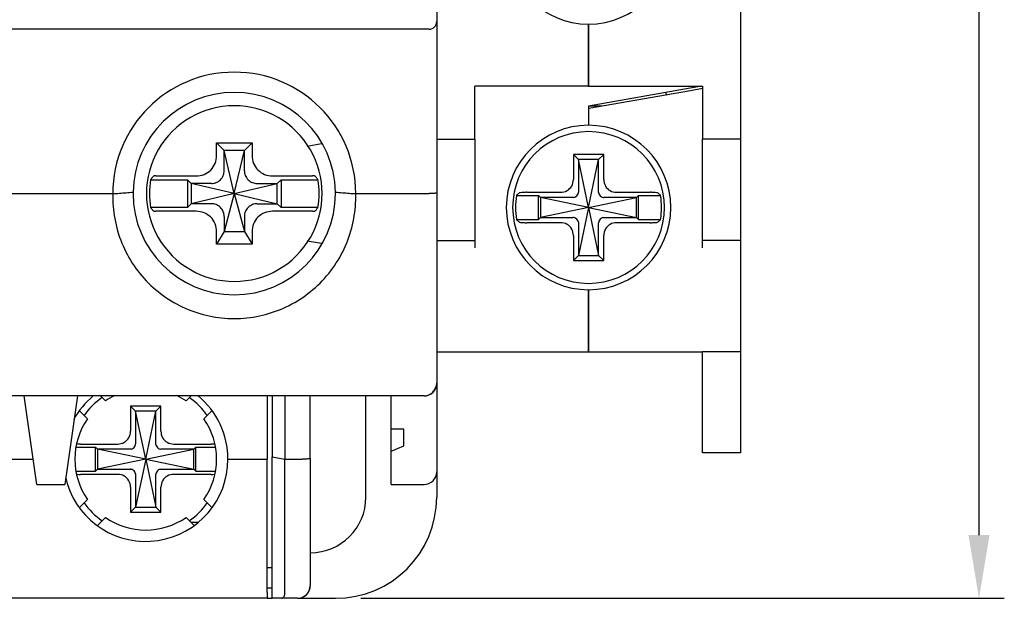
# Model space of a CAD drawing. Header units: millimetres. Extents: x -1854 to -1002, y -1254 to -1006.
# Tile 3 of 15: x -1814 to -1775, y -1179 to -1157. Entities that reach past the tile are written whole.
import ezdxf

# ---------------------------------------------------------------- set-up
doc = ezdxf.new("R2010")
doc.units = ezdxf.units.MM
for name, color, linetype in [('\\M+3B5B5\\M+3B8E9\\M+3C3FE1', 3, 'Continuous'), ('BO', 3, 'Continuous'), ('d', 4, 'Continuous')]:
    doc.layers.add(name, color=color, linetype=linetype)
doc.dimstyles.new('ISO-25$0', dxfattribs={"dimtxt": 2.5, "dimasz": 2.5, "dimexe": 1, "dimexo": 1, "dimgap": 1, "dimtad": 1, "dimdec": 4, "dimdsep": 46, "dimtxsty": 'Standard', "dimcen": 2.5, "dimadec": 0, "dimazin": 2, "dimtfac": 1, "dimtdec": 4, "dimtmove": 0, "dimatfit": 3, "dimfxl": 0, "dimarcsym": 0})

# ---------------------------------------------------------------- blocks, each defined once
blk = doc.blocks.new('*D54')
at = {"layer": 'd', "color": 0, "lineweight": -2}
for p, q in [((-1800.367, -1096.445), (-1774.936, -1096.445)), ((-1775.936, -1176.945), (-1775.936, -1098.945)), ((-1800.367, -1179.445), (-1774.936, -1179.445))]:
    blk.add_line(p, q, dxfattribs=at)
at = {"layer": 'd', "color": 0}
for points in [[(-1776.353, -1098.945), (-1775.519, -1098.945), (-1775.936, -1096.445)], [(-1776.353, -1176.945), (-1775.519, -1176.945), (-1775.936, -1179.445)]]:
    blk.add_solid(points, dxfattribs=at)
at = {"layer": 'DEFPOINTS', "color": 0}
for p in [(-1801.367, -1096.445), (-1775.936, -1096.445), (-1801.367, -1179.445)]:
    blk.add_point(p, dxfattribs=at)
at = {"layer": 'd', "color": 0, "insert": (-1778.436, -1137.945), "char_height": 3, "attachment_point": 5, "rotation": 90}
blk.add_mtext('83', dxfattribs=at)

msp = doc.modelspace()

# ---------------------------------------------------------------- linework, layer by layer
at = {"layer": '\\M+3B5B5\\M+3B8E9\\M+3C3FE1', "color": 7, "linetype": 'Continuous'}
for p, q in [((-1785.36685, -1114.59461), (-1785.36685, -1161.29461)), ((-1791.36685, -1159.19461), (-1791.36685, -1156.74461)), ((-1791.36685, -1156.74461), (-1791.36685, -1159.19461)), ((-1791.36685, -1159.19461), (-1795.86685, -1159.19461)), ((-1795.86685, -1161.29461), (-1795.86685, -1159.19461)), ((-1791.36685, -1159.19461), (-1786.86685, -1159.19461)), ((-1787.35178, -1159.28011), (-1791.36685, -1159.98808)), ((-1787.33467, -1159.3771), (-1791.34975, -1160.08507)), ((-1786.88395, -1159.19763), (-1787.35178, -1159.28011)), ((-1786.86685, -1159.29461), (-1787.33467, -1159.3771)), ((-1786.86685, -1159.19461), (-1786.86685, -1161.29461)), ((-1791.36685, -1159.98808), (-1791.36685, -1160.08808)), ((-1790.83675, -1159.99461), (-1791.36685, -1159.99461)), ((-1791.34975, -1160.08507), (-1791.36685, -1160.08808)), ((-1791.36685, -1160.08808), (-1791.36685, -1160.74461)), ((-1791.36685, -1160.08808), (-1791.36685, -1160.74461)), ((-1797.36685, -1161.29461), (-1795.86685, -1161.29461)), ((-1795.86685, -1161.29461), (-1795.86685, -1165.29461)), ((-1785.36685, -1161.29461), (-1786.86685, -1161.29461)), ((-1786.86685, -1165.29461), (-1786.86685, -1161.29461)), ((-1785.36685, -1161.29461), (-1785.36685, -1165.29461)), ((-1791.96685, -1161.89461), (-1791.96685, -1162.8897)), ((-1791.76685, -1162.09461), (-1791.96685, -1161.89461)), ((-1790.76685, -1161.89461), (-1791.96685, -1161.89461)), ((-1790.96685, -1162.09461), (-1790.76685, -1161.89461)), ((-1790.76685, -1162.8897), (-1790.76685, -1161.89461)), ((-1791.36685, -1163.99461), (-1791.76685, -1162.09461)), ((-1791.76685, -1162.09461), (-1791.76685, -1163.39265)), ((-1790.96685, -1162.09461), (-1791.76685, -1162.09461)), ((-1791.36685, -1163.99461), (-1790.96685, -1162.09461)), ((-1790.96685, -1163.39265), (-1790.96685, -1162.09461)), ((-1793.80036, -1163.39461), (-1792.47176, -1163.39461)), ((-1790.26195, -1163.39461), (-1788.93335, -1163.39461)), ((-1794.21292, -1163.51461), (-1793.34685, -1163.51461)), ((-1793.34685, -1164.47461), (-1793.34685, -1163.51461)), ((-1793.26685, -1163.59461), (-1793.34685, -1163.51461)), ((-1791.36685, -1163.99461), (-1793.26685, -1163.59461)), ((-1791.96882, -1163.59461), (-1793.26685, -1163.59461)), ((-1793.26685, -1163.59461), (-1793.26685, -1164.39461)), ((-1791.36685, -1163.99461), (-1789.46685, -1163.59461)), ((-1789.46685, -1163.59461), (-1790.76489, -1163.59461)), ((-1789.46685, -1163.59461), (-1789.38685, -1163.51461)), ((-1789.46685, -1164.39461), (-1789.46685, -1163.59461)), ((-1789.38685, -1163.51461), (-1788.52078, -1163.51461)), ((-1789.38685, -1164.47461), (-1789.38685, -1163.51461)), ((-1791.36685, -1163.99461), (-1793.26685, -1164.39461)), ((-1791.36685, -1163.99461), (-1791.76685, -1165.89461)), ((-1791.36685, -1163.99461), (-1790.96685, -1165.89461)), ((-1791.36685, -1163.99461), (-1789.46685, -1164.39461)), ((-1794.21292, -1164.47461), (-1793.34685, -1164.47461)), ((-1792.47176, -1164.59461), (-1793.80036, -1164.59461)), ((-1793.26685, -1164.39461), (-1793.34685, -1164.47461)), ((-1793.26685, -1164.39461), (-1791.96882, -1164.39461)), ((-1791.76685, -1164.59657), (-1791.76685, -1165.89461)), ((-1790.96685, -1165.89461), (-1790.96685, -1164.59657)), ((-1790.76489, -1164.39461), (-1789.46685, -1164.39461)), ((-1788.93335, -1164.59461), (-1790.26195, -1164.59461)), ((-1789.46685, -1164.39461), (-1789.38685, -1164.47461)), ((-1789.38685, -1164.47461), (-1788.52078, -1164.47461)), ((-1797.36685, -1165.29461), (-1795.86685, -1165.29461)), ((-1795.86685, -1165.29461), (-1795.86685, -1165.59461)), ((-1791.96685, -1165.09952), (-1791.96685, -1166.09461)), ((-1790.76685, -1166.09461), (-1790.76685, -1165.09952)), ((-1785.36685, -1165.29461), (-1786.86685, -1165.29461)), ((-1786.86685, -1165.59461), (-1786.86685, -1165.29461)), ((-1785.36685, -1165.29461), (-1785.36685, -1165.59461)), ((-1785.36685, -1165.59461), (-1785.36685, -1169.69461)), ((-1791.76685, -1165.89461), (-1791.96685, -1166.09461)), ((-1791.96685, -1166.09461), (-1790.76685, -1166.09461)), ((-1791.76685, -1165.89461), (-1790.96685, -1165.89461)), ((-1790.96685, -1165.89461), (-1790.76685, -1166.09461)), ((-1791.36685, -1169.69461), (-1791.36685, -1167.24461)), ((-1791.36685, -1167.24461), (-1791.36685, -1169.69461)), ((-1797.36685, -1169.69461), (-1791.36685, -1169.69461)), ((-1791.36685, -1169.69461), (-1786.86685, -1169.69461)), ((-1785.36685, -1169.69461), (-1786.86685, -1169.69461)), ((-1786.86685, -1173.69461), (-1786.86685, -1169.69461)), ((-1785.36685, -1169.69461), (-1785.36685, -1173.69461)), ((-1785.36685, -1173.69461), (-1786.86685, -1173.69461))]:
    msp.add_line(p, q, dxfattribs=at)
for centre, radius, start, end in [((-1791.36685, -1153.49461), 3.25, 90, 270), ((-1791.36685, -1153.49461), 3.25, 270, 90), ((-1787.86685, -1159.25786), 0.5, 202.875633, 215.373698), ((-1791.36685, -1163.99461), 3.25, 90, 270), ((-1791.36685, -1163.99461), 3, 0, 180), ((-1791.36685, -1163.99461), 3.25, 270, 90), ((-1791.36685, -1163.99461), 2.88626, 170.426952, 180), ((-1791.36685, -1163.99461), 2.88626, 0, 9.573048), ((-1791.36685, -1163.99461), 3, 180, 0), ((-1791.36685, -1163.99461), 2.88626, 180, 189.573048), ((-1791.36685, -1163.99461), 2.88626, 350.426952, 0)]:
    msp.add_arc(centre, radius, start, end, dxfattribs=at)
for points, start_tangent, end_tangent in [([(-1792.47176, -1163.39461), (-1792.21703, -1163.32803), (-1792.03368, -1163.14486), (-1791.96685, -1162.8897)], (1, 0), (0, 1)), ([(-1790.76685, -1162.8897), (-1790.70025, -1163.14448), (-1790.51713, -1163.32777), (-1790.26195, -1163.39461)], (0, -1), (1, 0)), ([(-1794.11303, -1163.422), (-1794.14664, -1163.45272), (-1794.17994, -1163.48359), (-1794.21292, -1163.51461)], (-0.74061378, -0.67193097), (-0.72606326, -0.68762792)), ([(-1793.80036, -1163.39461), (-1793.94795, -1163.39822), (-1794.06136, -1163.40821), (-1794.11303, -1163.422)], (-1, 0), (-0.74061378, -0.67193097)), ([(-1791.94461, -1163.59297), (-1791.86284, -1163.562), (-1791.79947, -1163.49862), (-1791.76849, -1163.41685)], (0.99041995, 0.13808808), (0.13808808, 0.99041995)), ([(-1791.76849, -1163.41685), (-1791.76758, -1163.40895), (-1791.76704, -1163.40087), (-1791.76685, -1163.39265)], (0.13808808, 0.99041995), (0, 1)), ([(-1790.96521, -1163.41685), (-1790.96612, -1163.40895), (-1790.96667, -1163.40087), (-1790.96685, -1163.39265)], (-0.13808808, 0.99041995), (0, 1)), ([(-1790.96521, -1163.41685), (-1790.93424, -1163.49862), (-1790.87087, -1163.562), (-1790.78909, -1163.59297)], (0.13808808, -0.99041995), (0.99041995, -0.13808808)), ([(-1788.62068, -1163.422), (-1788.67234, -1163.40821), (-1788.78576, -1163.39822), (-1788.93335, -1163.39461)], (-0.74061378, 0.67193097), (-1, 0)), ([(-1788.52078, -1163.51461), (-1788.55377, -1163.48359), (-1788.58706, -1163.45272), (-1788.62068, -1163.422)], (-0.72606326, 0.68762792), (-0.74061378, 0.67193097)), ([(-1791.94461, -1163.59297), (-1791.95251, -1163.59388), (-1791.96059, -1163.59443), (-1791.96882, -1163.59461)], (-0.99041995, -0.13808808), (-1, 0)), ([(-1790.78909, -1163.59297), (-1790.78119, -1163.59388), (-1790.77311, -1163.59443), (-1790.76489, -1163.59461)], (0.99041995, -0.13808808), (1, 0)), ([(-1794.21292, -1164.47461), (-1794.17994, -1164.50563), (-1794.14664, -1164.5365), (-1794.11303, -1164.56722)], (0.72606326, -0.68762792), (0.74061378, -0.67193097)), ([(-1794.11303, -1164.56722), (-1794.06136, -1164.58101), (-1793.94795, -1164.591), (-1793.80036, -1164.59461)], (0.74061378, -0.67193097), (1, 0)), ([(-1791.96685, -1165.09952), (-1792.03346, -1164.84474), (-1792.21657, -1164.66145), (-1792.47176, -1164.59461)], (0, 1), (-1, 0)), ([(-1791.94461, -1164.39625), (-1791.95251, -1164.39534), (-1791.96059, -1164.39479), (-1791.96882, -1164.39461)], (-0.99041995, 0.13808808), (-1, 0)), ([(-1791.76849, -1164.57237), (-1791.79947, -1164.4906), (-1791.86284, -1164.42722), (-1791.94461, -1164.39625)], (-0.13808808, 0.99041995), (-0.99041995, 0.13808808)), ([(-1791.76849, -1164.57237), (-1791.76758, -1164.58027), (-1791.76704, -1164.58835), (-1791.76685, -1164.59657)], (0.13808808, -0.99041995), (0, -1)), ([(-1790.96521, -1164.57237), (-1790.96612, -1164.58027), (-1790.96667, -1164.58835), (-1790.96685, -1164.59657)], (-0.13808808, -0.99041995), (0, -1)), ([(-1790.78909, -1164.39625), (-1790.87087, -1164.42722), (-1790.93424, -1164.4906), (-1790.96521, -1164.57237)], (-0.99041995, -0.13808808), (-0.13808808, -0.99041995)), ([(-1790.78909, -1164.39625), (-1790.78119, -1164.39534), (-1790.77311, -1164.39479), (-1790.76489, -1164.39461)], (0.99041995, 0.13808808), (1, 0)), ([(-1790.26195, -1164.59461), (-1790.51676, -1164.66124), (-1790.69999, -1164.8443), (-1790.76685, -1165.09952)], (-1, 0), (0, -1)), ([(-1788.93335, -1164.59461), (-1788.78576, -1164.591), (-1788.67234, -1164.58101), (-1788.62068, -1164.56722)], (1, 0), (0.74061378, 0.67193097)), ([(-1788.62068, -1164.56722), (-1788.58706, -1164.5365), (-1788.55377, -1164.50563), (-1788.52078, -1164.47461)], (0.74061378, 0.67193097), (0.72606326, 0.68762792))]:
    msp.add_spline(points, degree=3, dxfattribs=dict(at, start_tangent=start_tangent, end_tangent=end_tangent))
at = {"layer": 'BO', "color": 7, "linetype": 'Continuous'}
for p, q in [((-1797.36685, -1155.82035), (-1797.36685, -1156.64461)), ((-1797.36685, -1156.64461), (-1797.36685, -1163.41836)), ((-1797.36685, -1156.64461), (-1797.36685, -1163.41836)), ((-1797.66685, -1156.94461), (-1842.06685, -1156.94461)), ((-1806.06685, -1161.44461), (-1804.66685, -1161.44461)), ((-1806.06685, -1161.93625), (-1806.06685, -1161.44461)), ((-1805.76685, -1161.74461), (-1806.06685, -1161.44461)), ((-1804.96685, -1161.74461), (-1804.66685, -1161.44461)), ((-1804.66685, -1161.44461), (-1804.66685, -1161.93625)), ((-1802.4809, -1161.56362), (-1801.914, -1161.46913)), ((-1805.76685, -1162.50437), (-1805.76685, -1161.74461)), ((-1805.36685, -1163.44461), (-1805.76685, -1161.74461)), ((-1804.96685, -1161.74461), (-1805.76685, -1161.74461)), ((-1805.36685, -1163.44461), (-1804.96685, -1161.74461)), ((-1804.96685, -1162.50437), (-1804.96685, -1161.74461)), ((-1808.67268, -1162.89461), (-1807.21685, -1162.89461)), ((-1808.4608, -1162.74461), (-1806.87521, -1162.74461)), ((-1807.06685, -1163.04461), (-1807.21685, -1162.89461)), ((-1807.21685, -1162.89461), (-1807.21685, -1163.99461)), ((-1807.06685, -1163.04461), (-1807.06685, -1163.84461)), ((-1806.30709, -1163.04461), (-1807.06685, -1163.04461)), ((-1805.36685, -1163.44461), (-1807.06685, -1163.04461)), ((-1805.36685, -1163.44461), (-1803.66685, -1163.04461)), ((-1804.42661, -1163.04461), (-1803.66685, -1163.04461)), ((-1803.85849, -1162.74461), (-1802.2729, -1162.74461)), ((-1803.66685, -1163.04461), (-1803.51685, -1162.89461)), ((-1803.66685, -1163.84461), (-1803.66685, -1163.04461)), ((-1803.51685, -1162.89461), (-1802.06102, -1162.89461)), ((-1803.51685, -1162.89461), (-1803.51685, -1163.99461)), ((-1815.06685, -1163.44461), (-1810.16685, -1163.44461)), ((-1805.36685, -1163.44461), (-1807.06685, -1163.84461)), ((-1805.36685, -1163.44461), (-1805.76685, -1164.94461)), ((-1805.36685, -1163.44461), (-1804.96685, -1164.94461)), ((-1805.36685, -1163.44461), (-1803.66685, -1163.84461)), ((-1800.56685, -1163.44461), (-1797.66685, -1163.44461)), ((-1797.36685, -1163.41836), (-1797.36685, -1170.94461)), ((-1797.36685, -1163.41836), (-1797.36685, -1170.94461)), ((-1807.06685, -1163.84461), (-1807.21685, -1163.99461)), ((-1806.30709, -1163.84461), (-1807.06685, -1163.84461)), ((-1804.42661, -1163.84461), (-1803.66685, -1163.84461)), ((-1803.66685, -1163.84461), (-1803.51685, -1163.99461)), ((-1807.21685, -1163.99461), (-1808.67268, -1163.99461)), ((-1806.87521, -1164.14461), (-1808.4608, -1164.14461)), ((-1802.2729, -1164.14461), (-1803.85849, -1164.14461)), ((-1802.06102, -1163.99461), (-1803.51685, -1163.99461)), ((-1805.76685, -1164.38485), (-1805.76685, -1164.94461)), ((-1804.96685, -1164.38485), (-1804.96685, -1164.94461)), ((-1805.76685, -1164.94461), (-1806.06685, -1165.44461)), ((-1806.06685, -1165.44461), (-1806.06685, -1164.95297)), ((-1805.76685, -1164.94461), (-1804.96685, -1164.94461)), ((-1804.96685, -1164.94461), (-1804.66685, -1165.44461)), ((-1804.66685, -1164.95297), (-1804.66685, -1165.44461)), ((-1801.91475, -1165.41996), (-1802.4809, -1165.3256)), ((-1804.66685, -1165.44461), (-1806.06685, -1165.44461)), ((-1797.36685, -1170.94461), (-1797.36685, -1174.44461)), ((-1797.36685, -1170.94461), (-1797.36685, -1174.44461)), ((-1797.86685, -1171.44461), (-1841.86685, -1171.44461)), ((-1797.86685, -1171.44461), (-1841.86685, -1171.44461)), ((-1813.16685, -1174.94461), (-1813.66685, -1171.44461)), ((-1811.56685, -1171.44461), (-1812.06685, -1174.94461)), ((-1810.65975, -1171.44461), (-1810.46138, -1171.64298)), ((-1807.27233, -1171.64298), (-1807.07396, -1171.44461)), ((-1804.06685, -1171.44461), (-1804.06685, -1173.94461)), ((-1803.86685, -1171.44461), (-1803.86685, -1173.85712)), ((-1803.36685, -1171.44461), (-1803.36685, -1173.94461)), ((-1802.36685, -1173.91836), (-1802.36685, -1171.44461)), ((-1800.16685, -1175.44461), (-1800.16685, -1171.44461)), ((-1799.16685, -1172.75711), (-1799.16685, -1171.44461)), ((-1808.26685, -1171.84461), (-1809.46685, -1171.84461)), ((-1809.46685, -1171.84461), (-1809.46685, -1172.8397)), ((-1809.26685, -1172.04461), (-1809.46685, -1171.84461)), ((-1808.46685, -1172.04461), (-1808.26685, -1171.84461)), ((-1808.26685, -1172.8397), (-1808.26685, -1171.84461)), ((-1811.16848, -1172.35009), (-1811.48209, -1172.03648)), ((-1808.46685, -1172.04461), (-1809.26685, -1172.04461)), ((-1808.86685, -1173.94461), (-1809.26685, -1172.04461)), ((-1809.26685, -1172.04461), (-1809.26685, -1173.34265)), ((-1808.86685, -1173.94461), (-1808.46685, -1172.04461)), ((-1808.46685, -1173.34265), (-1808.46685, -1172.04461)), ((-1806.25162, -1172.03648), (-1806.56522, -1172.35009)), ((-1798.66685, -1172.75711), (-1799.16685, -1172.75711)), ((-1799.16685, -1173.63211), (-1799.16685, -1172.75711)), ((-1798.66685, -1173.41336), (-1798.66685, -1172.75711)), ((-1811.61133, -1173.46461), (-1810.84685, -1173.46461)), ((-1811.45094, -1173.34461), (-1809.97176, -1173.34461)), ((-1810.76685, -1173.54461), (-1810.84685, -1173.46461)), ((-1810.84685, -1174.42461), (-1810.84685, -1173.46461)), ((-1810.76685, -1173.54461), (-1810.76685, -1174.34461)), ((-1809.46882, -1173.54461), (-1810.76685, -1173.54461)), ((-1808.86685, -1173.94461), (-1810.76685, -1173.54461)), ((-1808.86685, -1173.94461), (-1806.96685, -1173.54461)), ((-1806.96685, -1173.54461), (-1808.26489, -1173.54461)), ((-1807.76195, -1173.34461), (-1806.28277, -1173.34461)), ((-1806.96685, -1173.54461), (-1806.88685, -1173.46461)), ((-1806.96685, -1174.34461), (-1806.96685, -1173.54461)), ((-1806.88685, -1174.42461), (-1806.88685, -1173.46461)), ((-1806.88685, -1173.46461), (-1806.12237, -1173.46461)), ((-1799.16685, -1173.63211), (-1798.66685, -1173.41336)), ((-1814.76685, -1173.94461), (-1813.30971, -1173.94461)), ((-1808.86685, -1173.94461), (-1810.76685, -1174.34461)), ((-1808.86685, -1173.94461), (-1809.26685, -1175.84461)), ((-1808.86685, -1173.94461), (-1808.46685, -1175.84461)), ((-1808.86685, -1173.94461), (-1806.96685, -1174.34461)), ((-1805.61685, -1173.94461), (-1804.06685, -1173.94461)), ((-1804.06685, -1179.1967), (-1804.06685, -1173.94461)), ((-1803.86685, -1179.44461), (-1803.86685, -1173.85712)), ((-1803.86685, -1173.85712), (-1803.36685, -1173.94461)), ((-1803.36685, -1173.94461), (-1802.66685, -1173.94461)), ((-1803.36685, -1179.1967), (-1803.36685, -1173.94461)), ((-1802.36685, -1173.91836), (-1802.36685, -1178.94461)), ((-1799.16685, -1174.94461), (-1799.16685, -1173.63211)), ((-1810.76685, -1174.34461), (-1810.84685, -1174.42461)), ((-1810.76685, -1174.34461), (-1809.46882, -1174.34461)), ((-1808.26489, -1174.34461), (-1806.96685, -1174.34461)), ((-1806.96685, -1174.34461), (-1806.88685, -1174.42461)), ((-1811.61133, -1174.42461), (-1810.84685, -1174.42461)), ((-1809.97176, -1174.54461), (-1811.45094, -1174.54461)), ((-1809.26685, -1174.54657), (-1809.26685, -1175.84461)), ((-1808.46685, -1175.84461), (-1808.46685, -1174.54657)), ((-1806.28277, -1174.54461), (-1807.76195, -1174.54461)), ((-1806.88685, -1174.42461), (-1806.12237, -1174.42461)), ((-1797.36685, -1174.44461), (-1797.36685, -1175.44461)), ((-1813.16685, -1174.94461), (-1812.06685, -1174.94461)), ((-1809.46685, -1175.04952), (-1809.46685, -1176.04461)), ((-1808.26685, -1176.04461), (-1808.26685, -1175.04952)), ((-1799.16685, -1174.94461), (-1797.86685, -1174.94461)), ((-1811.48133, -1175.85198), (-1811.16848, -1175.53913)), ((-1809.26685, -1175.84461), (-1809.46685, -1176.04461)), ((-1809.26685, -1175.84461), (-1808.46685, -1175.84461)), ((-1808.46685, -1175.84461), (-1808.26685, -1176.04461)), ((-1806.56522, -1175.53913), (-1806.25238, -1175.85198)), ((-1810.46138, -1176.24624), (-1810.77578, -1176.56064)), ((-1809.46685, -1176.04461), (-1808.26685, -1176.04461)), ((-1806.95793, -1176.56064), (-1807.27233, -1176.24624)), ((-1806.80147, -1176.44461), (-1807.07396, -1176.44461)), ((-1803.86685, -1178.24461), (-1804.06685, -1178.24461)), ((-1803.86685, -1179.04461), (-1804.06685, -1179.04461)), ((-1804.06685, -1179.1967), (-1804.06685, -1179.44461)), ((-1804.06685, -1179.44461), (-1835.66685, -1179.44461)), ((-1804.06685, -1179.44461), (-1803.86685, -1179.44461)), ((-1803.49081, -1179.44461), (-1803.86685, -1179.44461)), ((-1802.86685, -1179.44461), (-1803.49081, -1179.44461)), ((-1802.86685, -1179.44461), (-1801.36685, -1179.44461))]:
    msp.add_line(p, q, dxfattribs=at)
for centre, radius, start, end in [((-1797.66685, -1156.64461), 0.3, 270, 0), ((-1805.36685, -1163.44461), 4.79986, 0, 180), ((-1805.36685, -1163.44461), 4, 0.855157, 179.145103), ((-1805.36685, -1163.44461), 3.47261, 89.999999, 270.000001), ((-1805.36685, -1163.44461), 3.47261, 269.999999, 90.000001), ((-1805.36685, -1163.44461), 3.35127, 170.554061, 189.445939), ((-1805.36685, -1163.44461), 3.35127, 350.554061, 9.445939), ((-1805.36685, -1163.44461), 4, 179.145103, 180), ((-1805.36685, -1163.44461), 4, 180, 0), ((-1805.36685, -1163.44461), 4, 0, 0.855157), ((-1797.86685, -1170.94461), 0.5, 270, 0), ((-1808.86685, -1173.94461), 3.25, 129.587947, 151.182206), ((-1808.86685, -1173.94461), 2.9859, 125.180532, 144.933204), ((-1808.86685, -1173.94461), 2.8, 115.980717, 124.713439), ((-1808.86685, -1173.94461), 2.8, 55.286561, 64.019283), ((-1808.86685, -1173.94461), 2.9859, 35.067256, 54.820268), ((-1808.86685, -1173.94461), 3.25, 0, 50.412053), ((-1808.86685, -1173.94461), 2.8, 145.286561, 214.713439), ((-1808.86685, -1173.94461), 2.8, 325.286561, 34.713439), ((-1808.86685, -1173.94461), 3.25, 197.278646, 0), ((-1808.86685, -1173.94461), 3.25, 193.185762, 197.278646), ((-1797.86685, -1174.44461), 0.5, 270, 0), ((-1802.36685, -1175.44461), 2.2, 270, 0), ((-1801.36685, -1175.44461), 4, 270, 0), ((-1808.86685, -1173.94461), 2.9859, 215.067256, 234.820268), ((-1808.86685, -1173.94461), 2.9859, 305.180532, 324.933204), ((-1808.86685, -1173.94461), 2.8, 235.286561, 304.713439), ((-1802.86685, -1178.94461), 0.5, 270, 0), ((-1802.86685, -1178.94461), 0.5, 350.42387, 0), ((-1802.86685, -1178.94461), 0.5, 278.669695, 350.42387), ((-1802.86685, -1178.94461), 0.5, 270, 278.669695)]:
    msp.add_arc(centre, radius, start, end, dxfattribs=at)
for points, start_tangent, end_tangent in [([(-1806.87521, -1162.74461), (-1806.56001, -1162.68418), (-1806.29961, -1162.51222), (-1806.12743, -1162.25181), (-1806.06685, -1161.93625)], (1, 0), (0, 1)), ([(-1804.66685, -1161.93625), (-1804.60644, -1162.25141), (-1804.43447, -1162.51185), (-1804.17402, -1162.68405), (-1803.85849, -1162.74461)], (0, -1), (1, 0)), ([(-1806.27135, -1163.04497), (-1806.08795, -1163.0109), (-1805.91625, -1162.89655), (-1805.8011, -1162.72484), (-1805.76649, -1162.54012)], (0.99981172, -0.01940419), (-0.01940419, 0.99981172)), ([(-1805.76649, -1162.54012), (-1805.76669, -1162.52813), (-1805.76681, -1162.5162), (-1805.76685, -1162.50437)], (-0.01940419, 0.99981172), (0, 1)), ([(-1804.96722, -1162.54012), (-1804.93314, -1162.72352), (-1804.81879, -1162.89521), (-1804.64708, -1163.01036), (-1804.46236, -1163.04497)], (-0.01940419, -0.99981172), (0.99981172, 0.01940419)), ([(-1804.96722, -1162.54012), (-1804.96702, -1162.52813), (-1804.9669, -1162.5162), (-1804.96685, -1162.50437)], (0.01940419, 0.99981172), (0, 1)), ([(-1808.67268, -1162.89461), (-1808.63767, -1162.84892), (-1808.60206, -1162.80349), (-1808.56583, -1162.7583)], (0.60389412, 0.79706454), (0.62992313, 0.77665749)), ([(-1808.4608, -1162.74461), (-1808.53074, -1162.74853), (-1808.56583, -1162.7583)], (-1, 0), (-0.62992313, -0.77665749)), ([(-1806.27135, -1163.04497), (-1806.28334, -1163.04478), (-1806.29526, -1163.04465), (-1806.30709, -1163.04461)], (-0.99981172, 0.01940419), (-1, 0)), ([(-1804.46236, -1163.04497), (-1804.45037, -1163.04478), (-1804.43845, -1163.04465), (-1804.42661, -1163.04461)], (0.99981172, 0.01940419), (1, 0)), ([(-1802.16788, -1162.7583), (-1802.20296, -1162.74853), (-1802.2729, -1162.74461)], (-0.62992313, 0.77665749), (-1, 0)), ([(-1802.16788, -1162.7583), (-1802.13165, -1162.80349), (-1802.09603, -1162.84892), (-1802.06102, -1162.89461)], (0.62992313, -0.77665749), (0.60389412, -0.79706454)), ([(-1810.16484, -1163.44461), (-1810.16691, -1163.51405), (-1810.16685, -1163.58353)], (-0.02878439, -0.99958564), (0.00135298, -0.99999908)), ([(-1810.16678, -1163.44461), (-1809.90664, -1163.43123), (-1809.64015, -1163.40894), (-1809.36637, -1163.38629)], (0.99740991, 0.07192683), (0.99519112, 0.09795221)), ([(-1801.36734, -1163.38629), (-1801.09314, -1163.40895), (-1800.82655, -1163.43125), (-1800.56692, -1163.44461)], (0.99518831, -0.09798072), (0.99740725, -0.07196378)), ([(-1800.56685, -1163.58353), (-1800.56679, -1163.51405), (-1800.56886, -1163.44461)], (0.00119142, 0.99999929), (-0.02889321, 0.9995825)), ([(-1797.36685, -1163.41836), (-1797.3896, -1163.42839), (-1797.4545, -1163.4369), (-1797.55183, -1163.4426), (-1797.66685, -1163.44461)], (0, -1), (-1, 0)), ([(-1810.16685, -1163.58353), (-1810.06722, -1164.55577), (-1809.76128, -1165.51459), (-1809.25332, -1166.40046), (-1808.57035, -1167.15813), (-1807.7543, -1167.74768), (-1806.8424, -1168.1511), (-1805.86648, -1168.35745), (-1804.86637, -1168.35736), (-1803.89052, -1168.15085), (-1802.97866, -1167.74725), (-1802.16261, -1167.15746), (-1801.47973, -1166.39956), (-1800.97203, -1165.5137), (-1800.66636, -1164.55521), (-1800.56685, -1163.58353)], (-0.00135491, -0.99999908), (-0.00152139, 0.99999884)), ([(-1806.27135, -1163.84425), (-1806.28334, -1163.84444), (-1806.29526, -1163.84457), (-1806.30709, -1163.84461)], (-0.99981172, -0.01940419), (-1, 0)), ([(-1805.76649, -1164.3491), (-1805.80056, -1164.1657), (-1805.91491, -1163.99401), (-1806.08662, -1163.87886), (-1806.27135, -1163.84425)], (0.01940419, 0.99981172), (-0.99981172, -0.01940419)), ([(-1804.46236, -1163.84425), (-1804.64576, -1163.87832), (-1804.81745, -1163.99267), (-1804.9326, -1164.16438), (-1804.96722, -1164.3491)], (-0.99981172, 0.01940419), (0.01940419, -0.99981172)), ([(-1804.46236, -1163.84425), (-1804.45037, -1163.84444), (-1804.43845, -1163.84457), (-1804.42661, -1163.84461)], (0.99981172, -0.01940419), (1, 0)), ([(-1808.56583, -1164.13092), (-1808.60206, -1164.08573), (-1808.63767, -1164.0403), (-1808.67268, -1163.99461)], (-0.62992313, 0.77665749), (-0.60389412, 0.79706454)), ([(-1808.56583, -1164.13092), (-1808.53074, -1164.14069), (-1808.4608, -1164.14461)], (0.62992313, -0.77665749), (1, 0)), ([(-1806.06685, -1164.95297), (-1806.12726, -1164.63783), (-1806.29923, -1164.37737), (-1806.55971, -1164.20517), (-1806.87521, -1164.14461)], (0, 1), (-1, 0)), ([(-1803.85849, -1164.14461), (-1804.17358, -1164.205), (-1804.43409, -1164.37699), (-1804.60631, -1164.63751), (-1804.66685, -1164.95297)], (-1, 0), (0, -1)), ([(-1802.2729, -1164.14461), (-1802.20296, -1164.14069), (-1802.16788, -1164.13092)], (1, 0), (0.62992313, 0.77665749)), ([(-1802.06102, -1163.99461), (-1802.09603, -1164.0403), (-1802.13165, -1164.08573), (-1802.16788, -1164.13092)], (-0.60389412, -0.79706454), (-0.62992313, -0.77665749)), ([(-1805.76649, -1164.3491), (-1805.76669, -1164.36109), (-1805.76681, -1164.37302), (-1805.76685, -1164.38485)], (-0.01940419, -0.99981172), (0, -1)), ([(-1804.96722, -1164.3491), (-1804.96702, -1164.36109), (-1804.9669, -1164.37302), (-1804.96685, -1164.38485)], (0.01940419, -0.99981172), (0, -1)), ([(-1797.86685, -1171.44461), (-1797.71681, -1171.41946), (-1797.57807, -1171.34437), (-1797.46628, -1171.22547), (-1797.39283, -1171.07247)], (1, 0), (0.29359568, 0.95592969)), ([(-1809.97176, -1173.34461), (-1809.71719, -1173.27812), (-1809.5336, -1173.09473), (-1809.46685, -1172.8397)], (1, 0), (0, 1)), ([(-1808.26685, -1172.8397), (-1808.20034, -1173.09432), (-1808.01701, -1173.27784), (-1807.76195, -1173.34461)], (0, -1), (1, 0)), ([(-1811.45094, -1173.34461), (-1811.58258, -1173.34685)], (-1, 0), (-0.99795669, -0.06389401)), ([(-1809.44461, -1173.54297), (-1809.45251, -1173.54388), (-1809.4606, -1173.54443), (-1809.46882, -1173.54461)], (-0.99041995, -0.13808808), (-1, 0)), ([(-1809.44461, -1173.54297), (-1809.36284, -1173.512), (-1809.29947, -1173.44862), (-1809.26849, -1173.36685)], (0.99041995, 0.13808808), (0.13808808, 0.99041995)), ([(-1809.26849, -1173.36685), (-1809.26758, -1173.35895), (-1809.26704, -1173.35087), (-1809.26685, -1173.34265)], (0.13808808, 0.99041995), (0, 1)), ([(-1808.46521, -1173.36685), (-1808.46612, -1173.35895), (-1808.46667, -1173.35087), (-1808.46685, -1173.34265)], (-0.13808808, 0.99041995), (0, 1)), ([(-1808.46521, -1173.36685), (-1808.43424, -1173.44862), (-1808.37087, -1173.512), (-1808.28909, -1173.54297)], (0.13808808, -0.99041995), (0.99041995, -0.13808808)), ([(-1808.28909, -1173.54297), (-1808.28119, -1173.54388), (-1808.27311, -1173.54443), (-1808.26489, -1173.54461)], (0.99041995, -0.13808808), (1, 0)), ([(-1806.15113, -1173.34685), (-1806.28277, -1173.34461)], (-0.99795669, 0.06389401), (-1, 0)), ([(-1802.36685, -1173.91836), (-1802.3896, -1173.92839), (-1802.4545, -1173.9369), (-1802.55183, -1173.9426), (-1802.66685, -1173.94461)], (0, -1), (-1, 0)), ([(-1809.44461, -1174.34625), (-1809.45251, -1174.34534), (-1809.4606, -1174.34479), (-1809.46882, -1174.34461)], (-0.99041995, 0.13808808), (-1, 0)), ([(-1809.26849, -1174.52237), (-1809.29947, -1174.4406), (-1809.36284, -1174.37722), (-1809.44461, -1174.34625)], (-0.13808808, 0.99041995), (-0.99041995, 0.13808808)), ([(-1808.28909, -1174.34625), (-1808.37087, -1174.37722), (-1808.43424, -1174.4406), (-1808.46521, -1174.52237)], (-0.99041995, -0.13808808), (-0.13808808, -0.99041995)), ([(-1808.28909, -1174.34625), (-1808.28119, -1174.34534), (-1808.27311, -1174.34479), (-1808.26489, -1174.34461)], (0.99041995, 0.13808808), (1, 0)), ([(-1811.58258, -1174.54237), (-1811.45094, -1174.54461)], (0.99795669, -0.06389401), (1, 0)), ([(-1809.46685, -1175.04952), (-1809.53337, -1174.7949), (-1809.7167, -1174.61138), (-1809.97176, -1174.54461)], (0, 1), (-1, 0)), ([(-1809.26849, -1174.52237), (-1809.26758, -1174.53027), (-1809.26704, -1174.53835), (-1809.26685, -1174.54657)], (0.13808808, -0.99041995), (0, -1)), ([(-1808.46521, -1174.52237), (-1808.46612, -1174.53027), (-1808.46667, -1174.53835), (-1808.46685, -1174.54657)], (-0.13808808, -0.99041995), (0, -1)), ([(-1807.76195, -1174.54461), (-1808.01661, -1174.61115), (-1808.20006, -1174.79442), (-1808.26685, -1175.04952)], (-1, 0), (0, -1)), ([(-1806.28277, -1174.54461), (-1806.15113, -1174.54237)], (1, 0), (0.99795669, 0.06389401)), ([(-1803.49081, -1179.44461), (-1803.44037, -1179.42533), (-1803.40035, -1179.37117), (-1803.37509, -1179.29043), (-1803.36685, -1179.1967)], (1, 0), (0, 1))]:
    msp.add_spline(points, degree=3, dxfattribs=dict(at, start_tangent=start_tangent, end_tangent=end_tangent))

# ---------------------------------------------------------------- dimensions: what is measured, and where the dimension line sits
at = {"layer": 'd'}
dim = msp.add_linear_dim(base=(-1775.93603, -1096.44461), p1=(-1801.36685, -1179.44461), p2=(-1801.36685, -1096.44461), angle=90, dimstyle='ISO-25$0', override={"dimtxt": 3}, dxfattribs=at)
dim.commit()
dim.dimension.update_dxf_attribs({"geometry": '*D54', "text_midpoint": (-1775.93603, -1137.94461), "dimtype": 160})

doc.saveas('drawing.dxf')
